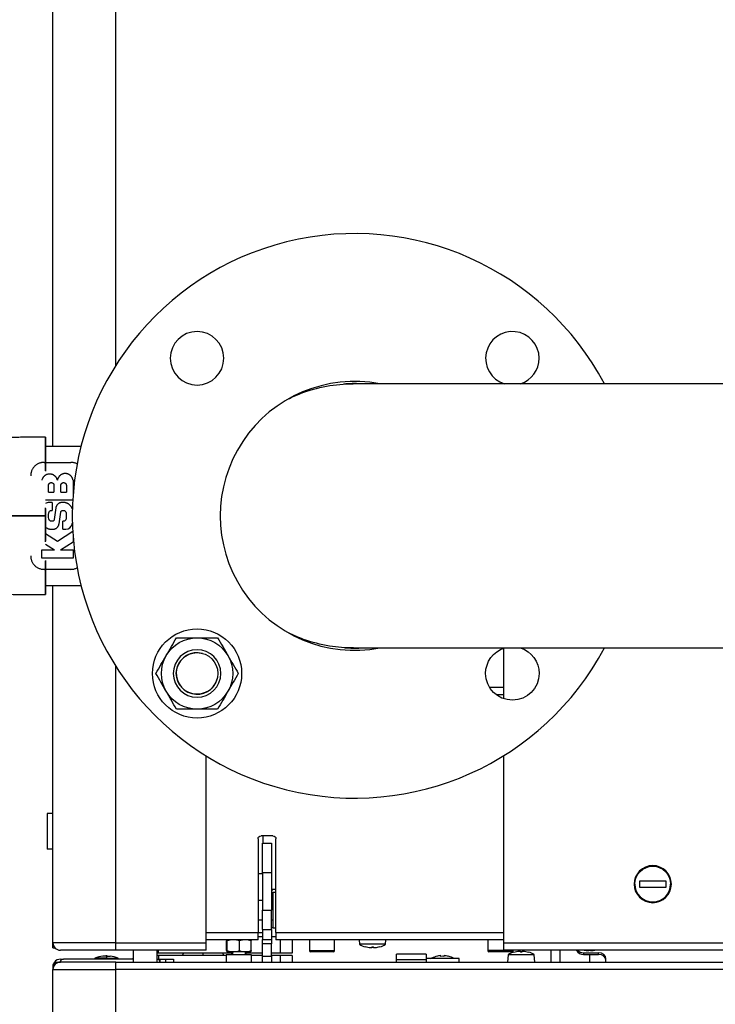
# Model space of a CAD drawing. Header units: millimetres. Extents: x 226 to 1023, y 71 to 732.
# Tile 12 of 110: x 241 to 264, y 122 to 155. Entities that reach past the tile are written whole.
import ezdxf

# ---------------------------------------------------------------- set-up
doc = ezdxf.new("R2010")
doc.units = ezdxf.units.MM
doc.layers.add('1', color=7, linetype='CONTINUOUS', true_color=0xffffff)

msp = doc.modelspace()

# ---------------------------------------------------------------- linework, layer by layer
at = {"layer": '1', "color": 7, "linetype": 'Continuous'}
for p, q in [((241.659, 140.746), (241.659, 184.478)), ((241.36, 140.196), (242.26, 140.196)), ((242.335, 139.596), (242.335, 139.084)), ((241.51, 139.197), (241.51, 139.429)), ((241.51, 139.197), (241.694, 139.197)), ((241.694, 139.429), (241.694, 139.197)), ((241.925, 139.197), (241.925, 139.429)), ((241.925, 139.197), (242.11, 139.197)), ((242.11, 139.429), (242.11, 139.197)), ((242.324, 138.921), (241.41, 138.921)), ((241.627, 138.846), (241.627, 138.579)), ((242.013, 138.846), (241.965, 138.846)), ((241.754, 138.662), (241.701, 138.272)), ((241.865, 138.13), (241.919, 138.519)), ((241.993, 137.946), (241.993, 138.213)), ((241.606, 137.946), (241.654, 137.946)), ((242.325, 137.864), (241.81, 137.53)), ((241.81, 137.53), (241.41, 137.789)), ((241.913, 137.25), (242.335, 137.524)), ((242.335, 137.707), (242.335, 137.524)), ((241.285, 136.971), (241.285, 137.25)), ((241.285, 137.25), (241.707, 137.25)), ((241.41, 137.442), (241.707, 137.25)), ((241.913, 137.25), (242.335, 137.25)), ((242.335, 137.25), (242.335, 136.971)), ((242.335, 136.971), (241.285, 136.971)), ((242.26, 136.596), (241.36, 136.596)), ((241.659, 124.028), (241.659, 136.046)), ((256.809, 133.939), (256.809, 132.245)), ((256.342, 132.628), (256.809, 132.628)), ((246.809, 124.028), (246.809, 130.318)), ((256.809, 130.317), (256.809, 124.028)), ((241.659, 128.378), (241.459, 128.378)), ((241.459, 128.378), (241.459, 127.178)), ((249.059, 127.628), (248.659, 127.628)), ((248.729, 127.378), (248.729, 127.628)), ((248.559, 127.528), (248.559, 124.378)), ((248.709, 127.378), (249.009, 127.378)), ((248.709, 126.378), (248.709, 127.378)), ((249.009, 127.378), (249.009, 126.378)), ((249.159, 124.378), (249.159, 127.528)), ((241.659, 127.178), (241.459, 127.178)), ((248.709, 126.378), (248.709, 125.128)), ((249.009, 126.378), (249.009, 125.128)), ((261.384, 126.103), (261.384, 125.903)), ((262.284, 126.103), (261.384, 126.103)), ((262.284, 125.903), (262.284, 126.103)), ((249.028, 125.811), (249.009, 125.778)), ((249.045, 125.836), (249.159, 125.836)), ((249.045, 125.66), (249.059, 125.66)), ((249.059, 125.728), (249.159, 125.728)), ((249.059, 125.728), (249.059, 124.528)), ((261.384, 125.903), (262.284, 125.903)), ((248.709, 125.453), (248.559, 125.453)), ((249.059, 125.453), (249.009, 125.453)), ((248.709, 124.478), (248.709, 125.128)), ((249.009, 124.478), (249.009, 125.128)), ((248.559, 124.803), (248.709, 124.803)), ((249.009, 124.803), (249.059, 124.803)), ((248.559, 124.378), (248.709, 124.378)), ((248.559, 124.128), (248.559, 124.378)), ((248.709, 124.478), (249.009, 124.478)), ((248.709, 124.478), (248.709, 124.137)), ((249.059, 124.528), (249.009, 124.528)), ((249.009, 124.478), (249.009, 124.137)), ((249.059, 124.528), (249.159, 124.528)), ((249.159, 124.378), (249.159, 124.128)), ((241.659, 123.858), (241.659, 124.028)), ((243.769, 123.879), (243.769, 124.028)), ((243.769, 123.878), (243.769, 124.028)), ((248.559, 124.128), (246.809, 124.128)), ((246.809, 123.778), (246.809, 124.028)), ((247.497, 123.764), (247.497, 124.093)), ((247.509, 124.128), (247.508, 124.128)), ((247.522, 123.764), (247.522, 124.093)), ((247.934, 123.764), (247.934, 124.093)), ((248.31, 124.128), (248.309, 124.128)), ((248.321, 123.764), (248.321, 124.093)), ((248.709, 124.228), (248.559, 124.228)), ((248.709, 123.996), (248.709, 124.137)), ((248.709, 123.578), (248.709, 123.996)), ((249.159, 124.228), (249.009, 124.228)), ((249.009, 124.137), (249.009, 123.996)), ((249.009, 123.578), (249.009, 123.996)), ((256.809, 124.128), (249.159, 124.128)), ((249.709, 124.13), (249.709, 123.678)), ((250.284, 124.128), (250.284, 123.768)), ((251.134, 123.768), (251.134, 124.128)), ((251.958, 124.128), (251.971, 123.978)), ((252.847, 123.978), (251.971, 123.978)), ((252.847, 123.978), (252.86, 124.128)), ((256.284, 124.128), (256.284, 123.768)), ((256.809, 124.028), (256.809, 123.778)), ((241.659, 123.858), (241.726, 123.858)), ((243.759, 123.778), (241.909, 123.778)), ((243.769, 123.778), (243.759, 123.778)), ((246.809, 123.778), (243.769, 123.778)), ((244.359, 123.778), (244.359, 123.378)), ((245.159, 123.378), (245.159, 123.778)), ((245.209, 123.678), (245.159, 123.678)), ((245.209, 123.598), (245.159, 123.598)), ((245.209, 123.678), (245.209, 123.778)), ((247.659, 123.678), (245.209, 123.678)), ((245.209, 123.598), (245.209, 123.478)), ((247.484, 123.598), (245.209, 123.598)), ((246.016, 123.598), (246.045, 123.678)), ((246.709, 123.598), (246.709, 123.678)), ((247.402, 123.598), (247.373, 123.678)), ((247.484, 123.628), (247.484, 123.378)), ((248.334, 123.628), (247.484, 123.628)), ((247.508, 123.729), (247.509, 123.728)), ((247.509, 123.728), (247.51, 123.728)), ((247.728, 123.728), (247.51, 123.728)), ((247.659, 123.728), (247.659, 123.628)), ((248.159, 123.628), (247.659, 123.628)), ((248.128, 123.728), (247.728, 123.728)), ((248.309, 123.728), (248.128, 123.728)), ((248.159, 123.628), (248.159, 123.728)), ((248.709, 123.678), (248.159, 123.678)), ((248.309, 123.728), (248.31, 123.729)), ((248.334, 123.378), (248.334, 123.628)), ((248.709, 123.598), (248.334, 123.598)), ((249.309, 123.678), (249.009, 123.678)), ((249.309, 123.598), (249.009, 123.598)), ((249.709, 123.678), (249.309, 123.678)), ((249.709, 123.598), (249.309, 123.598)), ((249.709, 123.598), (249.709, 123.378)), ((250.709, 123.728), (250.324, 123.728)), ((251.094, 123.728), (250.709, 123.728)), ((252.162, 123.892), (252.162, 123.891)), ((252.383, 123.857), (252.337, 123.857)), ((252.383, 123.892), (252.383, 123.857)), ((252.436, 123.857), (252.436, 123.892)), ((252.481, 123.857), (252.436, 123.857)), ((252.656, 123.891), (252.656, 123.892)), ((254.209, 123.642), (253.209, 123.642)), ((253.209, 123.46), (253.209, 123.642)), ((254.209, 123.642), (254.209, 123.46)), ((254.709, 123.572), (254.709, 123.595)), ((254.809, 123.595), (254.809, 123.572)), ((256.709, 123.728), (256.324, 123.728)), ((257.094, 123.728), (256.709, 123.728)), ((267.659, 123.778), (256.809, 123.778)), ((256.971, 123.628), (256.949, 123.378)), ((257.409, 123.628), (256.971, 123.628)), ((257.134, 123.768), (257.134, 123.778)), ((257.162, 123.715), (257.162, 123.716)), ((257.337, 123.75), (257.383, 123.75)), ((257.383, 123.75), (257.383, 123.715)), ((257.847, 123.628), (257.409, 123.628)), ((257.436, 123.75), (257.481, 123.75)), ((257.436, 123.715), (257.436, 123.75)), ((257.656, 123.716), (257.656, 123.715)), ((257.869, 123.378), (257.847, 123.628)), ((258.409, 123.778), (258.409, 123.378)), ((258.709, 123.778), (258.709, 123.378)), ((259.509, 123.693), (260.009, 123.693)), ((259.509, 123.635), (260.009, 123.635)), ((259.683, 123.757), (259.637, 123.757)), ((259.683, 123.778), (259.683, 123.757)), ((259.709, 123.635), (259.709, 123.378)), ((259.736, 123.757), (259.736, 123.778)), ((259.781, 123.757), (259.736, 123.757)), ((241.726, 123.298), (241.659, 123.298)), ((241.659, 123.298), (241.659, 123.128)), ((241.709, 123.378), (241.909, 123.378)), ((241.759, 123.328), (241.709, 123.328)), ((241.909, 123.478), (242.009, 123.478)), ((243.759, 123.378), (241.909, 123.378)), ((244.359, 123.478), (242.009, 123.478)), ((243.069, 123.508), (243.069, 123.478)), ((243.459, 123.508), (243.069, 123.508)), ((243.459, 123.58), (243.334, 123.58)), ((243.434, 123.587), (243.434, 123.58)), ((243.459, 123.587), (243.434, 123.587)), ((243.459, 123.587), (243.484, 123.587)), ((243.459, 123.58), (243.584, 123.58)), ((243.459, 123.508), (243.849, 123.508)), ((243.484, 123.58), (243.484, 123.587)), ((243.769, 123.378), (243.759, 123.378)), ((243.769, 123.128), (243.769, 123.378)), ((243.769, 123.378), (315.749, 123.378)), ((243.769, 123.128), (243.769, 123.278)), ((243.849, 123.478), (243.849, 123.508)), ((245.159, 123.478), (245.259, 123.478)), ((245.259, 123.478), (245.459, 123.478)), ((245.259, 123.478), (245.259, 123.378)), ((245.459, 123.478), (245.709, 123.478)), ((245.709, 123.478), (245.709, 123.378)), ((248.709, 123.385), (248.709, 123.578)), ((248.709, 123.378), (248.709, 123.385)), ((249.009, 123.578), (249.009, 123.385)), ((253.209, 123.378), (253.209, 123.46)), ((255.319, 123.498), (254.209, 123.498)), ((254.209, 123.46), (254.209, 123.378)), ((254.554, 123.572), (254.554, 123.573)), ((254.964, 123.573), (254.964, 123.572)), ((255.319, 123.378), (255.319, 123.498)), ((260.259, 123.378), (260.259, 123.488)), ((241.659, 89.728), (241.659, 123.128))]:
    msp.add_line(p, q, dxfattribs=at)
at = {"layer": '1', "color": 252, "linetype": 'Continuous'}
for p, q in [((243.759, 184.478), (243.759, 143.439)), ((243.759, 133.353), (243.759, 124.028)), ((256.809, 132.378), (256.566, 132.378)), ((248.559, 126.357), (248.709, 126.357)), ((249.009, 126.378), (248.709, 126.378)), ((248.709, 125.128), (249.009, 125.128)), ((246.809, 124.378), (248.559, 124.378)), ((249.159, 124.378), (256.809, 124.378)), ((243.759, 124.028), (241.659, 124.028)), ((243.769, 124.028), (243.759, 124.028)), ((243.759, 124.028), (243.759, 123.778)), ((243.769, 124.028), (246.809, 124.028)), ((248.709, 124.137), (249.009, 124.137)), ((249.009, 123.996), (248.709, 123.996)), ((249.309, 123.678), (249.309, 124.13)), ((256.809, 124.028), (267.659, 124.028)), ((247.699, 123.728), (247.699, 123.628)), ((248.119, 123.728), (248.119, 123.628)), ((249.309, 123.378), (249.309, 123.598)), ((250.284, 123.768), (251.134, 123.768)), ((257.134, 123.768), (256.284, 123.768)), ((259.509, 123.693), (259.509, 123.635)), ((260.009, 123.635), (260.009, 123.693)), ((243.459, 123.588), (243.459, 123.587)), ((243.459, 123.587), (243.459, 123.58)), ((243.459, 123.58), (243.459, 123.508)), ((243.459, 123.508), (243.459, 123.478)), ((243.759, 123.378), (243.759, 123.128)), ((245.459, 123.378), (245.459, 123.478)), ((248.709, 123.578), (249.009, 123.578)), ((254.209, 123.46), (253.209, 123.46)), ((241.659, 123.128), (243.759, 123.128)), ((243.759, 123.128), (243.759, 89.728)), ((243.759, 123.128), (243.769, 123.128)), ((315.749, 123.128), (243.769, 123.128))]:
    msp.add_line(p, q, dxfattribs=at)
at = {"layer": '1', "color": 7, "linetype": 'Continuous', "extrusion": (0, 0, -1)}
for centre, radius in [((-246.506, 143.699), 0.9), ((-246.506, 133.092), 0.8), ((-261.834, 126.003), 0.625)]:
    msp.add_circle(centre, radius, dxfattribs=at)
at = {"layer": '1', "color": 7, "linetype": 'Continuous'}
for radius in [1.5, 0.7]:
    msp.add_circle((246.506, 133.092), radius, dxfattribs=at)
for centre, radius, start, end in [((251.81, 138.396), 9.5, 27.9, 332.1), ((257.113, 143.699), 0.9, 0, 252.5906), ((257.113, 143.699), 0.9, 287.3981, 0), ((251.81, 138.396), 4.525, 79.2169, 280.755), ((251.81, 138.396), 4.45, 87.4352, 94.7252), ((241.524, 138.633), 0.213, 90, 122.5792), ((242.095, 138.159), 0.213, 270, 347.2937), ((251.81, 138.396), 4.45, 265.6886, 272.7142), ((246.506, 133.092), 0.7, 75, 345), ((261.834, 126.003), 0.6, 180, 0), ((241.909, 124.028), 0.25, 180, 270), ((252.409, 124.684), 0.83, 238.1526, 252.6643), ((252.409, 124.684), 0.83, 287.3357, 301.8474), ((250.324, 123.768), 0.04, 180, 270), ((251.094, 123.768), 0.04, 270, 0), ((254.759, 122.748), 0.849, 93.7164, 103.9807), ((254.759, 122.748), 0.849, 76.0193, 86.2836), ((256.324, 123.768), 0.04, 180, 270), ((257.409, 122.923), 0.83, 107.3357, 121.8474), ((257.094, 123.768), 0.04, 270, 0), ((257.409, 122.923), 0.83, 58.1526, 72.6643), ((241.909, 123.128), 0.25, 90, 180), ((241.909, 123.228), 0.25, 143.1301, 163.7392), ((241.909, 123.228), 0.25, 90, 143.1301), ((242.009, 123.378), 0.1, 90, 180), ((243.459, 122.588), 1, 97.1808, 112.9545), ((243.459, 122.588), 1, 90, 91.4325), ((243.459, 122.588), 1, 88.5675, 90), ((243.459, 122.588), 1, 67.0455, 82.8192), ((245.159, 123.378), 0.1, 360, 90), ((254.759, 122.748), 0.825, 86.525, 93.475), ((254.759, 122.748), 0.85, 61.9275, 76.044)]:
    msp.add_arc(centre, radius, start, end, dxfattribs=at)
at = {"layer": '1', "color": 7, "linetype": 'Continuous', "extrusion": (0, 0, -1)}
for centre, radius, start, end in [((-241.61, 138.486), 0.093, 5.553, 90), ((-242.009, 138.486), 0.093, 90, 174.447), ((-241.61, 138.306), 0.093, 270, 354.447), ((-242.009, 138.306), 0.093, 185.553, 270), ((-246.506, 133.092), 1.2, 30, 90), ((-246.506, 133.092), 1.2, 90, 150), ((-257.113, 133.092), 0.9, 0, 72.5963), ((-257.113, 133.092), 0.9, 107.4038, 180), ((-246.506, 133.092), 1.2, 330, 30), ((-246.506, 133.092), 1.2, 150, 210), ((-257.113, 133.092), 0.9, 180, 360), ((-246.506, 133.092), 1.2, 270, 330), ((-246.506, 133.092), 1.2, 210, 270), ((-248.659, 127.528), 0.1, 0, 90), ((-249.059, 127.528), 0.1, 90, 180), ((-261.834, 126.003), 0.6, 0, 180), ((-244.609, 124.078), 0.4, 308.6859, 311.4097), ((-252.409, 124.684), 0.83, 274.9598, 287.3318), ((-252.409, 124.684), 0.83, 252.6682, 265.0402), ((-257.409, 122.923), 0.83, 72.6682, 85.0402), ((-257.409, 122.923), 0.83, 94.9598, 107.3318), ((-259.709, 124.584), 0.83, 274.9598, 283.9786), ((-259.709, 124.584), 0.83, 256.0214, 265.0402), ((-244.609, 123.198), 0.4, 44.4277, 51.314), ((-254.759, 122.748), 0.85, 61.9275, 76.044)]:
    msp.add_arc(centre, radius, start, end, dxfattribs=at)
at = {"layer": '1', "color": 7, "linetype": 'Continuous'}
for centre, major_axis, ratio, start_param, end_param in [((252.409, 124.637), (0.823, 0), 0.906308, 4.68018, 4.744597), ((254.707, 122.748), (0, -0.847), 0.707107, 3.137417, 3.145768), ((254.812, 122.748), (0, 0.847), 0.707107, 6.27901, 6.287361), ((257.409, 122.97), (-0.823, 0), 0.906308, 4.68018, 4.744597), ((259.509, 123.84), (0.25, 0), 0.819152, 3.553109, 4.712389), ((259.509, 123.897), (-0.25, 0), 0.819152, 0.620476, 1.570796), ((260.009, 123.488), (0.25, 0), 0.819152, 0, 1.570796), ((260.009, 123.431), (-0.25, 0), 0.819152, 3.141593, 4.712389), ((241.909, 123.228), (0.25, 0), 0.666667, 2.498092, 2.708153)]:
    msp.add_ellipse(centre, major_axis=major_axis, ratio=ratio, start_param=start_param, end_param=end_param, dxfattribs=at)
for points, degree, knots in [([(249.563, 142.324), (249.703, 142.394), (249.846, 142.458), (250.549, 142.729), (251.153, 142.841), (251.758, 142.841)], 3, [0, 0, 0, 0, 0.205941, 0.205941, 1, 1, 1, 1]), ([(271.31, 142.841), (271.211, 142.841), (271.014, 142.841), (270.719, 142.841), (270.427, 142.841), (270.137, 142.841), (269.851, 142.841), (269.57, 142.841), (269.293, 142.841), (269.019, 142.841), (268.747, 142.841), (268.475, 142.841), (268.205, 142.841), (267.939, 142.841), (267.676, 142.841), (267.416, 142.841), (267.161, 142.841), (266.909, 142.841), (266.66, 142.841), (266.416, 142.841), (266.176, 142.841), (265.939, 142.841), (265.707, 142.841), (265.479, 142.841), (265.261, 142.841), (265.053, 142.841), (264.854, 142.841), (264.66, 142.841), (264.469, 142.841), (264.282, 142.841), (264.093, 142.841), (263.902, 142.841), (263.711, 142.841), (263.523, 142.841), (263.341, 142.841), (263.163, 142.841), (262.991, 142.841), (262.824, 142.841), (262.662, 142.841), (262.502, 142.841), (262.346, 142.841), (262.193, 142.841), (262.044, 142.841), (261.9, 142.841), (261.76, 142.841), (261.624, 142.841), (261.493, 142.841), (261.368, 142.841), (261.247, 142.841), (261.13, 142.841), (261.025, 142.841), (260.931, 142.841), (260.848, 142.841), (260.766, 142.841), (260.677, 142.841), (260.582, 142.841), (260.478, 142.841), (260.372, 142.841), (260.263, 142.841), (260.152, 142.841), (260.035, 142.841), (259.911, 142.841), (259.782, 142.841), (259.649, 142.841), (259.514, 142.841), (259.377, 142.841), (259.238, 142.841), (259.098, 142.841), (258.955, 142.841), (258.808, 142.841), (258.658, 142.841), (258.505, 142.841), (258.35, 142.841), (258.193, 142.841), (258.034, 142.841), (257.872, 142.841), (257.709, 142.841), (257.545, 142.841), (257.378, 142.841), (257.21, 142.841), (257.041, 142.841), (256.871, 142.841), (256.699, 142.841), (256.532, 142.841), (256.368, 142.841), (256.209, 142.841), (256.049, 142.841), (255.888, 142.841), (255.728, 142.841), (255.569, 142.841), (255.411, 142.841), (255.256, 142.841), (255.1, 142.841), (254.945, 142.841), (254.791, 142.841), (254.638, 142.841), (254.488, 142.841), (254.338, 142.841), (254.188, 142.841), (254.039, 142.841), (253.889, 142.841), (253.741, 142.841), (253.595, 142.841), (253.451, 142.841), (253.308, 142.841), (253.167, 142.841), (253.029, 142.841), (252.893, 142.841), (252.76, 142.841), (252.629, 142.841), (252.502, 142.841), (252.378, 142.841), (252.258, 142.841), (252.141, 142.841), (252.032, 142.841), (251.929, 142.841), (251.839, 142.841), (251.783, 142.841), (251.759, 142.841)], 3, [0, 0, 0, 0, 0.011639, 0.023195, 0.034663, 0.046041, 0.057326, 0.068315, 0.079209, 0.090004, 0.100697, 0.111502, 0.122196, 0.132776, 0.143239, 0.153584, 0.163807, 0.173906, 0.183879, 0.193723, 0.203437, 0.213018, 0.222463, 0.231772, 0.240941, 0.249223, 0.257385, 0.265425, 0.273343, 0.281138, 0.288807, 0.297012, 0.305066, 0.312968, 0.320716, 0.328309, 0.335614, 0.342768, 0.349769, 0.356616, 0.363443, 0.370108, 0.37661, 0.382949, 0.389122, 0.39513, 0.400972, 0.406535, 0.411937, 0.417177, 0.422256, 0.426132, 0.429908, 0.433604, 0.437369, 0.441978, 0.446725, 0.451611, 0.456636, 0.461799, 0.467102, 0.473032, 0.479127, 0.485388, 0.491814, 0.498406, 0.505042, 0.511837, 0.518793, 0.525909, 0.533336, 0.540929, 0.548689, 0.556616, 0.564709, 0.572969, 0.581395, 0.589987, 0.598745, 0.607667, 0.616755, 0.626007, 0.635423, 0.645002, 0.653926, 0.662986, 0.672181, 0.681511, 0.690975, 0.700573, 0.710027, 0.719606, 0.729308, 0.739133, 0.749079, 0.758965, 0.768966, 0.779081, 0.789309, 0.79986, 0.810527, 0.821307, 0.8322, 0.843202, 0.854314, 0.865533, 0.876833, 0.888236, 0.899741, 0.911345, 0.923046, 0.934632, 0.946308, 0.958072, 0.969922, 0.980573, 0.99129, 1, 1, 1, 1]), ([(241.41, 139.909), (241.41, 139.948), (241.41, 139.986), (241.41, 140.14), (241.41, 140.373), (241.41, 140.616), (241.41, 140.734), (241.41, 140.821), (241.41, 140.931), (241.41, 141.011), (241.41, 141.046), (241.41, 141.046)], 2, [0, 0, 0, 0.047245, 0.047245, 0.202876, 0.319599, 0.523864, 0.523864, 0.660041, 0.762174, 0.898351, 1, 1, 1]), ([(242.466, 140.145), (242.466, 140.145), (242.453, 140.152), (242.425, 140.165), (242.384, 140.179), (242.342, 140.189), (242.3, 140.194), (242.273, 140.196), (242.26, 140.196)], 3, [0, 0, 0, 0, 0.000148, 0.200118, 0.400089, 0.600059, 0.80003, 1, 1, 1, 1]), ([(241.81, 139.596), (241.807, 139.606), (241.802, 139.623), (241.793, 139.645), (241.784, 139.663), (241.774, 139.68), (241.762, 139.697), (241.748, 139.714), (241.732, 139.73), (241.714, 139.745), (241.694, 139.759), (241.673, 139.772), (241.65, 139.783), (241.626, 139.791), (241.6, 139.798), (241.574, 139.802), (241.547, 139.803), (241.521, 139.802), (241.494, 139.798), (241.469, 139.791), (241.445, 139.783), (241.422, 139.772), (241.4, 139.759), (241.38, 139.745), (241.363, 139.73), (241.347, 139.714), (241.333, 139.697), (241.321, 139.68), (241.31, 139.663), (241.302, 139.645), (241.292, 139.623), (241.287, 139.606), (241.285, 139.596)], 3, [0, 0, 0, 0, 0.0625, 0.09375, 0.125, 0.15625, 0.1875, 0.21875, 0.25, 0.28125, 0.3125, 0.34375, 0.375, 0.40625, 0.4375, 0.46875, 0.5, 0.53125, 0.5625, 0.59375, 0.625, 0.65625, 0.6875, 0.71875, 0.75, 0.78125, 0.8125, 0.84375, 0.875, 0.90625, 0.9375, 1, 1, 1, 1]), ([(241.51, 139.429), (241.51, 139.433), (241.511, 139.441), (241.515, 139.454), (241.521, 139.468), (241.529, 139.48), (241.537, 139.488), (241.544, 139.495), (241.552, 139.5), (241.561, 139.505), (241.571, 139.509), (241.581, 139.512), (241.591, 139.514), (241.602, 139.515), (241.613, 139.514), (241.623, 139.512), (241.633, 139.509), (241.643, 139.505), (241.652, 139.5), (241.659, 139.495), (241.667, 139.488), (241.675, 139.48), (241.683, 139.468), (241.689, 139.454), (241.693, 139.441), (241.694, 139.433), (241.694, 139.429)], 3, [0, 0, 0, 0, 0.0625, 0.125, 0.1875, 0.25, 0.28125, 0.3125, 0.34375, 0.375, 0.40625, 0.4375, 0.46875, 0.5, 0.53125, 0.5625, 0.59375, 0.625, 0.65625, 0.6875, 0.71875, 0.75, 0.8125, 0.875, 0.9375, 1, 1, 1, 1]), ([(242.335, 139.596), (242.333, 139.606), (242.329, 139.623), (242.322, 139.647), (242.314, 139.665), (242.305, 139.684), (242.294, 139.702), (242.28, 139.72), (242.265, 139.738), (242.247, 139.755), (242.227, 139.771), (242.205, 139.785), (242.181, 139.798), (242.156, 139.808), (242.129, 139.815), (242.101, 139.82), (242.072, 139.821), (242.044, 139.82), (242.016, 139.815), (241.989, 139.808), (241.963, 139.798), (241.939, 139.785), (241.917, 139.771), (241.897, 139.755), (241.879, 139.738), (241.864, 139.72), (241.851, 139.702), (241.84, 139.684), (241.83, 139.665), (241.823, 139.647), (241.815, 139.623), (241.811, 139.606), (241.81, 139.596)], 3, [0, 0, 0, 0, 0.0625, 0.09375, 0.125, 0.15625, 0.1875, 0.21875, 0.25, 0.28125, 0.3125, 0.34375, 0.375, 0.40625, 0.4375, 0.46875, 0.5, 0.53125, 0.5625, 0.59375, 0.625, 0.65625, 0.6875, 0.71875, 0.75, 0.78125, 0.8125, 0.84375, 0.875, 0.90625, 0.9375, 1, 1, 1, 1]), ([(241.925, 139.429), (241.925, 139.433), (241.927, 139.441), (241.93, 139.454), (241.937, 139.468), (241.945, 139.48), (241.953, 139.488), (241.96, 139.495), (241.968, 139.5), (241.977, 139.505), (241.986, 139.509), (241.996, 139.512), (242.007, 139.514), (242.017, 139.515), (242.028, 139.514), (242.039, 139.512), (242.049, 139.509), (242.058, 139.505), (242.067, 139.5), (242.075, 139.495), (242.082, 139.488), (242.09, 139.48), (242.098, 139.468), (242.105, 139.454), (242.108, 139.441), (242.109, 139.433), (242.11, 139.429)], 3, [0, 0, 0, 0, 0.0625, 0.125, 0.1875, 0.25, 0.28125, 0.3125, 0.34375, 0.375, 0.40625, 0.4375, 0.46875, 0.5, 0.53125, 0.5625, 0.59375, 0.625, 0.65625, 0.6875, 0.71875, 0.75, 0.8125, 0.875, 0.9375, 1, 1, 1, 1]), ([(242.314, 138.617), (242.313, 138.621), (242.309, 138.633), (242.301, 138.654), (242.289, 138.68), (242.275, 138.704), (242.258, 138.728), (242.239, 138.749), (242.218, 138.77), (242.195, 138.788), (242.17, 138.803), (242.145, 138.817), (242.119, 138.828), (242.092, 138.836), (242.065, 138.842), (242.039, 138.845), (242.021, 138.846), (242.013, 138.846)], 3, [0, 0, 0, 0, 0.032548, 0.101652, 0.170755, 0.239859, 0.308963, 0.378067, 0.44717, 0.516274, 0.585378, 0.654481, 0.723585, 0.792689, 0.861793, 0.930896, 1, 1, 1, 1]), ([(241.41, 138.396), (241.41, 138.443), (241.41, 138.537), (241.41, 138.626), (241.41, 138.668)], 2, [0, 0, 0, 0.344828, 0.689656, 1, 1, 1]), ([(241.41, 137.527), (241.41, 137.589), (241.41, 137.653), (241.41, 137.835), (241.41, 138.113), (241.41, 138.301), (241.41, 138.396)], 2, [0, 0, 0, 0.121651, 0.121651, 0.560826, 0.780413, 1, 1, 1]), ([(241.41, 138.015), (241.415, 138.011), (241.427, 138.002), (241.449, 137.988), (241.474, 137.974), (241.501, 137.964), (241.527, 137.955), (241.554, 137.95), (241.581, 137.946), (241.598, 137.946), (241.606, 137.946)], 3, [0, 0, 0, 0, 0.085743, 0.216351, 0.346959, 0.477567, 0.608176, 0.738784, 0.869392, 1, 1, 1, 1]), ([(241.41, 135.745), (241.41, 135.745), (241.41, 135.745), (241.41, 135.792), (241.41, 135.872), (241.41, 135.992), (241.41, 136.057), (241.41, 136.147), (241.41, 136.342), (241.41, 136.603), (241.41, 136.805), (241.41, 136.843), (241.41, 136.882)], 2, [0, 0, 0, 0.000483, 0.136545, 0.238591, 0.374653, 0.476699, 0.476699, 0.632198, 0.748822, 0.952915, 0.952915, 1, 1, 1]), ([(242.26, 136.596), (242.273, 136.596), (242.3, 136.597), (242.342, 136.602), (242.384, 136.612), (242.425, 136.626), (242.453, 136.639), (242.467, 136.646), (242.467, 136.646)], 3, [0, 0, 0, 0, 0.19972, 0.399441, 0.599161, 0.798881, 0.998601, 1, 1, 1, 1]), ([(251.764, 133.951), (251.495, 133.95), (251.228, 133.971), (250.666, 134.063), (250.37, 134.139), (249.916, 134.303), (249.747, 134.376), (249.582, 134.458)], 3, [0, 0, 0, 0, 0.357409, 0.357409, 0.755102, 0.755102, 1, 1, 1, 1]), ([(251.759, 133.951), (251.768, 133.951), (251.811, 133.951), (251.889, 133.951), (251.993, 133.951), (252.101, 133.951), (252.211, 133.951), (252.325, 133.951), (252.442, 133.951), (252.561, 133.951), (252.681, 133.951), (252.804, 133.951), (252.929, 133.951), (253.054, 133.951), (253.182, 133.951), (253.31, 133.951), (253.439, 133.951), (253.57, 133.951), (253.701, 133.951), (253.832, 133.951), (253.961, 133.951), (254.085, 133.951), (254.207, 133.951), (254.328, 133.951), (254.449, 133.951), (254.57, 133.951), (254.694, 133.951), (254.822, 133.951), (254.952, 133.951), (255.081, 133.951), (255.21, 133.951), (255.337, 133.951), (255.462, 133.951), (255.586, 133.951), (255.708, 133.951), (255.829, 133.951), (255.95, 133.951), (256.071, 133.951), (256.189, 133.951), (256.306, 133.951), (256.421, 133.951), (256.534, 133.951), (256.645, 133.951), (256.754, 133.951), (256.86, 133.951), (256.965, 133.951), (257.067, 133.951), (257.167, 133.951), (257.265, 133.951), (257.353, 133.951), (257.434, 133.951), (257.508, 133.951), (257.584, 133.951), (257.662, 133.951), (257.742, 133.951), (257.825, 133.951), (257.919, 133.951), (258.023, 133.951), (258.139, 133.951), (258.26, 133.951), (258.384, 133.951), (258.512, 133.951), (258.643, 133.951), (258.778, 133.951), (258.917, 133.951), (259.061, 133.951), (259.211, 133.951), (259.366, 133.951), (259.525, 133.951), (259.689, 133.951), (259.858, 133.951), (260.031, 133.951), (260.209, 133.951), (260.392, 133.951), (260.579, 133.951), (260.771, 133.951), (260.968, 133.951), (261.17, 133.951), (261.376, 133.951), (261.582, 133.951), (261.786, 133.951), (261.988, 133.951), (262.194, 133.951), (262.404, 133.951), (262.618, 133.951), (262.834, 133.951), (263.052, 133.951), (263.272, 133.951), (263.495, 133.951), (263.722, 133.951), (263.951, 133.951), (264.183, 133.951), (264.416, 133.951), (264.654, 133.951), (264.896, 133.951), (265.143, 133.951), (265.395, 133.951), (265.65, 133.951), (265.909, 133.951), (266.171, 133.951), (266.437, 133.951), (266.705, 133.951), (266.976, 133.951), (267.249, 133.951), (267.526, 133.951), (267.805, 133.951), (268.085, 133.951), (268.366, 133.951), (268.647, 133.951), (268.931, 133.951), (269.219, 133.951), (269.51, 133.951), (269.806, 133.951), (270.104, 133.951), (270.403, 133.951), (270.704, 133.951), (271.006, 133.951), (271.208, 133.951), (271.31, 133.951)], 3, [0, 0, 0, 0, 0.003491, 0.015022, 0.02644, 0.037744, 0.048931, 0.060224, 0.07139, 0.082427, 0.093335, 0.10411, 0.114751, 0.125256, 0.135623, 0.14585, 0.155937, 0.165881, 0.175681, 0.185336, 0.194844, 0.203431, 0.211892, 0.220227, 0.228436, 0.236517, 0.24447, 0.252981, 0.261338, 0.269541, 0.277589, 0.285481, 0.293081, 0.30053, 0.307827, 0.314972, 0.322105, 0.32908, 0.335895, 0.34255, 0.349045, 0.35538, 0.361554, 0.367568, 0.373421, 0.379113, 0.384644, 0.390014, 0.395222, 0.400269, 0.404122, 0.407983, 0.411952, 0.416028, 0.420212, 0.424504, 0.428902, 0.434643, 0.440557, 0.446643, 0.4529, 0.45933, 0.465811, 0.472456, 0.479266, 0.486239, 0.493523, 0.500975, 0.508596, 0.516385, 0.52434, 0.532461, 0.540747, 0.549197, 0.55781, 0.566585, 0.57552, 0.584615, 0.593868, 0.603277, 0.612039, 0.620929, 0.629948, 0.639094, 0.648365, 0.65776, 0.667008, 0.67637, 0.685845, 0.695432, 0.705129, 0.714757, 0.724488, 0.734321, 0.744253, 0.754488, 0.764824, 0.775257, 0.785787, 0.79641, 0.807125, 0.81793, 0.828799, 0.839752, 0.850788, 0.861905, 0.873099, 0.884168, 0.895306, 0.906513, 0.917786, 0.929354, 0.940986, 0.952678, 0.964428, 0.976234, 0.988092, 1, 1, 1, 1])]:
    msp.add_open_spline(points, degree=degree, knots=knots, dxfattribs=at)
for points, degree in [([(241.41, 141.046), (239.721, 141.031), (238.031, 141.017)], 2), ([(241.41, 140.746), (242.605, 140.746)], 1), ([(241.36, 140.196), (241.346, 140.196), (241.319, 140.194), (241.278, 140.189), (241.236, 140.179), (241.194, 140.165), (241.153, 140.146), (241.113, 140.123), (241.076, 140.096), (241.041, 140.064), (241.01, 140.03), (240.982, 139.992), (240.959, 139.952), (240.941, 139.911), (240.926, 139.869), (240.917, 139.827), (240.911, 139.786), (240.91, 139.759), (240.91, 139.746)], 3), ([(241.627, 138.846), (241.524, 138.846)], 1), ([(241.965, 138.846), (241.96, 138.846), (241.948, 138.845), (241.93, 138.843), (241.911, 138.839), (241.893, 138.833), (241.875, 138.826), (241.858, 138.817), (241.841, 138.806), (241.825, 138.793), (241.811, 138.78), (241.798, 138.764), (241.786, 138.748), (241.777, 138.732), (241.768, 138.714), (241.762, 138.697), (241.757, 138.679), (241.755, 138.667), (241.754, 138.662)], 3), ([(241.61, 138.579), (241.627, 138.579)], 1), ([(241.919, 138.519), (241.919, 138.523), (241.921, 138.53), (241.925, 138.542), (241.932, 138.552), (241.941, 138.562), (241.952, 138.569), (241.963, 138.575), (241.975, 138.578), (241.983, 138.579), (241.987, 138.579)], 3), ([(241.987, 138.579), (242.009, 138.579)], 1), ([(241.41, 138.396), (235.608, 138.396)], 1), ([(235.608, 138.396), (241.41, 138.396)], 1), ([(241.518, 138.297), (241.514, 138.329), (241.511, 138.396), (241.514, 138.462), (241.518, 138.495)], 3), ([(241.633, 138.213), (241.61, 138.213)], 1), ([(241.701, 138.272), (241.7, 138.268), (241.699, 138.261), (241.694, 138.249), (241.687, 138.239), (241.678, 138.229), (241.668, 138.222), (241.656, 138.216), (241.644, 138.213), (241.636, 138.213), (241.633, 138.213)], 3), ([(242.009, 138.213), (241.993, 138.213)], 1), ([(242.102, 138.495), (242.105, 138.462), (242.108, 138.396), (242.105, 138.329), (242.102, 138.297)], 3), ([(241.654, 137.946), (241.66, 137.946), (241.672, 137.946), (241.69, 137.948), (241.708, 137.952), (241.726, 137.958), (241.744, 137.965), (241.762, 137.975), (241.779, 137.985), (241.794, 137.998), (241.809, 138.012), (241.822, 138.027), (241.833, 138.043), (241.843, 138.059), (241.851, 138.077), (241.857, 138.094), (241.862, 138.112), (241.864, 138.124), (241.865, 138.13)], 3), ([(241.993, 137.946), (242.095, 137.946)], 1), ([(242.303, 138.112), (242.307, 138.128), (242.31, 138.144), (242.313, 138.16)], 3), ([(240.91, 137.046), (240.91, 137.032), (240.911, 137.005), (240.917, 136.964), (240.926, 136.922), (240.941, 136.88), (240.959, 136.839), (240.982, 136.799), (241.01, 136.761), (241.041, 136.727), (241.076, 136.696), (241.113, 136.668), (241.153, 136.645), (241.194, 136.626), (241.236, 136.612), (241.278, 136.602), (241.319, 136.597), (241.346, 136.596), (241.36, 136.596)], 3), ([(242.605, 136.046), (241.41, 136.046)], 1), ([(235.608, 135.796), (238.509, 135.77), (241.41, 135.745)], 2), ([(245.467, 133.692), (245.585, 133.896), (245.701, 134.096), (245.814, 134.292)], 3), ([(245.814, 134.292), (246.039, 134.292), (246.272, 134.292), (246.506, 134.292)], 3), ([(246.506, 134.292), (246.741, 134.292), (246.975, 134.292), (247.199, 134.292)], 3), ([(247.199, 134.292), (247.313, 134.096), (247.428, 133.897), (247.546, 133.692)], 3), ([(245.121, 133.092), (245.234, 133.289), (245.349, 133.488), (245.467, 133.692)], 3), ([(247.546, 133.692), (247.663, 133.489), (247.779, 133.288), (247.892, 133.092)], 3), ([(245.467, 132.492), (245.35, 132.696), (245.234, 132.896), (245.121, 133.092)], 3), ([(247.892, 133.092), (247.779, 132.896), (247.664, 132.697), (247.546, 132.492)], 3), ([(245.814, 131.892), (245.7, 132.089), (245.585, 132.288), (245.467, 132.492)], 3), ([(247.546, 132.492), (247.428, 132.289), (247.312, 132.088), (247.199, 131.892)], 3), ([(246.506, 131.892), (246.272, 131.892), (246.039, 131.892), (245.814, 131.892)], 3), ([(247.199, 131.892), (246.975, 131.892), (246.741, 131.892), (246.506, 131.892)], 3), ([(249.045, 125.836), (249.023, 125.808), (249.009, 125.778), (249.009, 125.748)], 3), ([(249.009, 125.748), (249.009, 125.718), (249.023, 125.689), (249.045, 125.66)], 3), ([(249.045, 125.66), (249.025, 125.592), (249.012, 125.524), (249.009, 125.454)], 3), ([(247.508, 124.128), (247.505, 124.126), (247.501, 124.112), (247.497, 124.093)], 3), ([(247.522, 124.093), (247.518, 124.114), (247.514, 124.128), (247.51, 124.128)], 3), ([(247.728, 124.128), (247.658, 124.128), (247.59, 124.114), (247.522, 124.093)], 3), ([(247.934, 124.093), (247.867, 124.114), (247.799, 124.128), (247.728, 124.128)], 3), ([(248.128, 124.128), (248.062, 124.128), (247.997, 124.114), (247.934, 124.093)], 3), ([(248.321, 124.093), (248.259, 124.114), (248.193, 124.128), (248.128, 124.128)], 3), ([(248.31, 124.128), (248.314, 124.126), (248.317, 124.112), (248.321, 124.093)], 3), ([(243.769, 123.778), (243.769, 123.778), (243.769, 123.817), (243.769, 123.878)], 3), ([(247.497, 123.764), (247.501, 123.742), (247.505, 123.728), (247.51, 123.728)], 3), ([(247.51, 123.728), (247.514, 123.728), (247.518, 123.742), (247.522, 123.764)], 3), ([(247.522, 123.764), (247.59, 123.742), (247.658, 123.728), (247.728, 123.728)], 3), ([(247.728, 123.728), (247.798, 123.728), (247.867, 123.742), (247.934, 123.764)], 3), ([(247.934, 123.764), (247.997, 123.742), (248.062, 123.728), (248.128, 123.728)], 3), ([(248.128, 123.728), (248.193, 123.728), (248.259, 123.743), (248.321, 123.764)], 3), ([(248.321, 123.764), (248.317, 123.744), (248.314, 123.731), (248.31, 123.729)], 3), ([(259.28, 123.758), (259.277, 123.764), (259.274, 123.771), (259.271, 123.778)], 3), ([(248.711, 123.378), (248.71, 123.378), (248.709, 123.381), (248.709, 123.385)], 3), ([(249.009, 123.385), (249.009, 123.381), (249.01, 123.378), (249.013, 123.378)], 3)]:
    msp.add_open_spline(points, degree=degree, dxfattribs=at)
for points, weights in [([(241.41, 141.046), (241.41, 141.046), (241.41, 140.6), (241.41, 139.902)], [0.500000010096, 0.500024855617, 0.545907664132, 0.637648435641]), ([(241.41, 138.647), (241.41, 138.562), (241.41, 138.478), (241.41, 138.396)], [0.913481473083, 0.940952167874, 0.969791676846, 1]), ([(241.41, 138.396), (241.41, 138.118), (241.41, 137.828), (241.41, 137.539)], [1, 0.90510415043, 0.823716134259, 0.755835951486]), ([(241.41, 136.889), (241.41, 136.19), (241.41, 135.745), (241.41, 135.745)], [0.637648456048, 0.545857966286, 0.499975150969, 0.500000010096])]:
    msp.add_rational_spline(points, weights, degree=3, dxfattribs=at)

doc.saveas('drawing.dxf')
